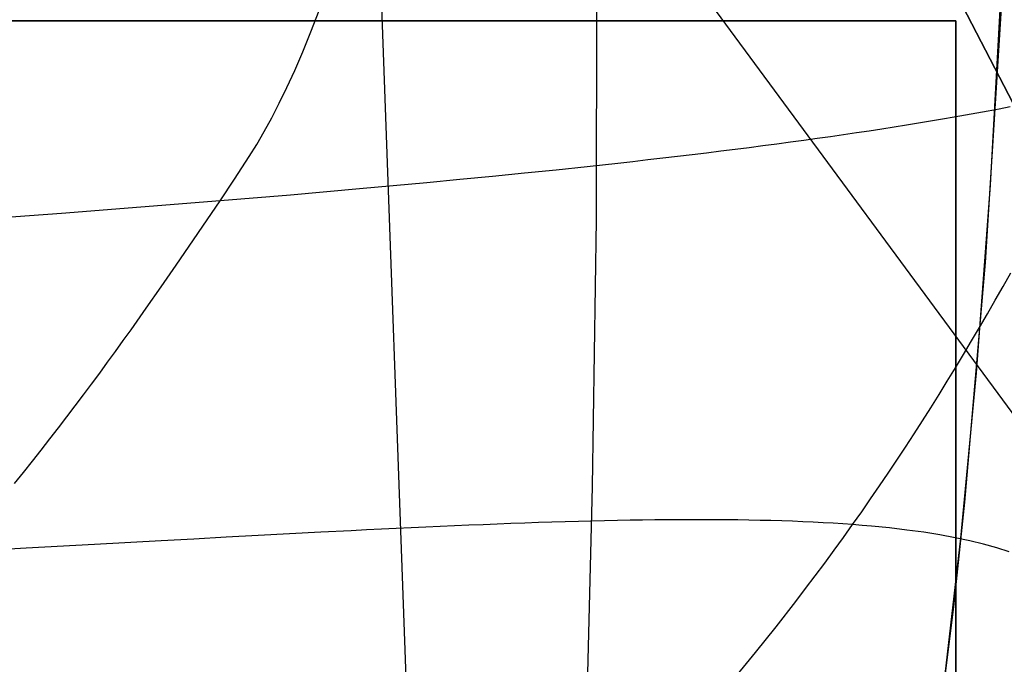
# Model space of a CAD drawing. Header units: millimetres. Extents: x -273 to 273, y -240 to 302.
# Tile 198 of 256: x 248.35 to 252.72, y -224.14 to -221.29. Entities that reach past the tile are written whole.
import ezdxf

# ---------------------------------------------------------------- set-up
doc = ezdxf.new("R2010")
doc.units = ezdxf.units.MM
doc.header["$MEASUREMENT"] = 0
doc.layers.add('IGES level 1', color=7, linetype='Continuous', true_color=0x3e413d)
doc.layers.add('IGES level 2', color=7, linetype='Continuous', true_color=0x008000)

msp = doc.modelspace()

# ---------------------------------------------------------------- linework, layer by layer
at = {"layer": 'IGES level 1'}
for p, q in [((238.5804, -194.1947, 430.5326), (253.0979, -222.3234, 6)), ((253.0979, -222.3234, 6), (238.5804, -194.1947, 430.5326)), ((250.4441, -234.7372, 286.645), (249.0498, -195.9956, 286.1035)), ((238.9246, -204.2629, 430.7447), (253.1468, -223.5681, 6)), ((241.5, -221.291), (252.5, -221.291)), ((252.5, -221.291, 6), (241.5, -221.291, 6)), ((241.5, -221.291, 3), (252.5, -221.291, 3)), ((252.5, -221.291, 6), (241.5, -221.291, 6)), ((241.5, -221.291), (252.5, -221.291)), ((252.5, -221.291), (252.5, -221.291, 6)), ((252.5, -221.291), (252.5, -234.291)), ((252.5, -234.291, 6), (252.5, -221.291, 6)), ((252.5, -221.291, 6), (252.5, -221.291)), ((252.5, -221.291, 3), (252.5, -234.291, 3)), ((252.5, -234.291, 6), (252.5, -221.291, 6)), ((252.5, -221.291), (252.5, -234.291))]:
    msp.add_line(p, q, dxfattribs=at)
at = {"layer": 'IGES level 2', "color": 31, "true_color": 0xfabe47}
for p, q in [((250.908, -222.1726, 555.2732), (250.9139, -219.3056, 555.0598)), ((252.6542, -222.0185, 572.1434), (252.7626, -220.032, 572.0571)), ((252.7098, -221.107, 572.1023), (252.63, -222.3616, 572.1594)), ((249.6427, -221.3401, 600.0281), (249.6791, -221.2443, 600.0526)), ((249.607, -221.4285, 600.0038), (249.6427, -221.3401, 600.0281)), ((249.5718, -221.5102, 599.9796), (249.607, -221.4285, 600.0038)), ((249.5371, -221.5857, 599.9555), (249.5718, -221.5102, 599.9796)), ((249.503, -221.6556, 599.9315), (249.5371, -221.5857, 599.9555)), ((249.4693, -221.7206, 599.9076), (249.503, -221.6556, 599.9315)), ((252.6926, -221.6816, 598.7409), (252.6437, -221.6909, 598.8007)), ((252.7407, -221.6723, 598.6789), (252.6926, -221.6816, 598.7409)), ((249.4359, -221.7813, 599.8837), (249.4693, -221.7206, 599.9076)), ((252.441, -221.7271, 599.0182), (252.3886, -221.7359, 599.0673)), ((252.4928, -221.7181, 598.967), (252.441, -221.7271, 599.0182)), ((252.5438, -221.7091, 598.9137), (252.4928, -221.7181, 598.967)), ((252.5941, -221.7, 598.8583), (252.5438, -221.7091, 598.9137)), ((252.6437, -221.6909, 598.8007), (252.5941, -221.7, 598.8583)), ((252.172, -221.7707, 599.2438), (252.1162, -221.7793, 599.2831)), ((252.2272, -221.7621, 599.2026), (252.172, -221.7707, 599.2438)), ((252.2817, -221.7535, 599.1594), (252.2272, -221.7621, 599.2026)), ((252.3355, -221.7447, 599.1143), (252.2817, -221.7535, 599.1594)), ((252.3886, -221.7359, 599.0673), (252.3355, -221.7447, 599.1143)), ((249.4029, -221.8382, 599.8599), (249.4359, -221.7813, 599.8837)), ((251.8862, -221.8127, 599.4225), (251.8271, -221.8209, 599.453)), ((251.9447, -221.8044, 599.3903), (251.8862, -221.8127, 599.4225)), ((252.0025, -221.7961, 599.3563), (251.9447, -221.8044, 599.3903)), ((252.0597, -221.7877, 599.3206), (252.0025, -221.7961, 599.3563)), ((252.1162, -221.7793, 599.2831), (252.0597, -221.7877, 599.3206)), ((249.3701, -221.8921, 599.8362), (249.4029, -221.8382, 599.8599)), ((251.5221, -221.861, 599.5817), (251.4593, -221.8689, 599.6029)), ((251.5844, -221.8531, 599.5591), (251.5221, -221.861, 599.5817)), ((251.646, -221.8451, 599.5349), (251.5844, -221.8531, 599.5591)), ((251.707, -221.8371, 599.5092), (251.646, -221.8451, 599.5349)), ((251.7674, -221.829, 599.4819), (251.707, -221.8371, 599.5092)), ((251.8271, -221.8209, 599.453), (251.7674, -221.829, 599.4819)), ((249.3051, -221.993, 599.7889), (249.3701, -221.8921, 599.8362)), ((251.2019, -221.8997, 599.6739), (251.1361, -221.9073, 599.6884)), ((251.2672, -221.8921, 599.6581), (251.2019, -221.8997, 599.6739)), ((251.3318, -221.8844, 599.6411), (251.2672, -221.8921, 599.6581)), ((251.3958, -221.8766, 599.6227), (251.3318, -221.8844, 599.6411)), ((251.4593, -221.8689, 599.6029), (251.3958, -221.8766, 599.6227)), ((250.8673, -221.9371, 599.7343), (250.7295, -221.9517, 599.7506)), ((251.0028, -221.9223, 599.7136), (250.8673, -221.9371, 599.7343)), ((251.0698, -221.9148, 599.7016), (251.0028, -221.9223, 599.7136)), ((251.1361, -221.9073, 599.6884), (251.0698, -221.9148, 599.7016)), ((249.2405, -222.0889, 599.7417), (249.3051, -221.993, 599.7889)), ((250.4475, -221.9803, 599.7714), (250.3034, -221.9944, 599.7765)), ((250.5896, -221.9661, 599.7628), (250.4475, -221.9803, 599.7714)), ((250.7295, -221.9517, 599.7506), (250.5896, -221.9661, 599.7628)), ((249.8591, -222.0357, 599.7743), (249.5534, -222.0625, 599.7612)), ((250.1573, -222.0083, 599.7785), (249.8591, -222.0357, 599.7743)), ((250.3034, -221.9944, 599.7765), (250.1573, -222.0083, 599.7785)), ((252.5916, -222.8504, 572.1824), (252.6542, -222.0185, 572.1434)), ((249.5534, -222.0625, 599.7612), (249.2405, -222.0889, 599.7417)), ((249.2405, -222.0889, 599.7417), (248.5389, -222.144, 599.6828)), ((249.0461, -222.3738, 599.5957), (249.2405, -222.0889, 599.7417)), ((248.5389, -222.144, 599.6828), (248.1762, -222.17, 599.6428)), ((250.891, -223.3544, 555.3784), (250.908, -222.1726, 555.2732)), ((248.9803, -222.4689, 599.5425), (249.0461, -222.3738, 599.5957)), ((252.63, -222.3616, 572.1594), (252.5393, -223.423, 572.2093)), ((252.7095, -222.4679, 597.5665), (252.7438, -222.4067, 597.5998)), ((248.9138, -222.5641, 599.4854), (248.9803, -222.4689, 599.5425)), ((252.6749, -222.5287, 597.5314), (252.7095, -222.4679, 597.5665)), ((252.6401, -222.5893, 597.4943), (252.6749, -222.5287, 597.5314)), ((248.8462, -222.6597, 599.4235), (248.9138, -222.5641, 599.4854)), ((252.6051, -222.6494, 597.4551), (252.6401, -222.5893, 597.4943)), ((248.812, -222.7075, 599.3905), (248.8462, -222.6597, 599.4235)), ((252.5698, -222.7093, 597.4137), (252.6051, -222.6494, 597.4551)), ((248.7775, -222.7555, 599.3558), (248.812, -222.7075, 599.3905)), ((252.5344, -222.7689, 597.3699), (252.5698, -222.7093, 597.4137)), ((248.7426, -222.8036, 599.3195), (248.7775, -222.7555, 599.3558)), ((252.4986, -222.8283, 597.3236), (252.5344, -222.7689, 597.3699)), ((248.7074, -222.8517, 599.2814), (248.7426, -222.8036, 599.3195)), ((248.6717, -222.9, 599.2413), (248.7074, -222.8517, 599.2814)), ((252.4626, -222.8873, 597.2748), (252.4986, -222.8283, 597.3236)), ((252.523, -223.5836, 572.2167), (252.5916, -222.8504, 572.1824)), ((248.6357, -222.9484, 599.1992), (248.6717, -222.9, 599.2413)), ((252.4262, -222.9461, 597.2232), (252.4626, -222.8873, 597.2748)), ((248.5992, -222.9969, 599.1549), (248.6357, -222.9484, 599.1992)), ((252.3896, -223.0047, 597.1687), (252.4262, -222.9461, 597.2232)), ((248.5622, -223.0456, 599.1083), (248.5992, -222.9969, 599.1549)), ((252.3526, -223.063, 597.1112), (252.3896, -223.0047, 597.1687)), ((248.5248, -223.0944, 599.0593), (248.5622, -223.0456, 599.1083)), ((252.3153, -223.1211, 597.0506), (252.3526, -223.063, 597.1112)), ((248.4868, -223.1434, 599.0077), (248.5248, -223.0944, 599.0593)), ((252.2776, -223.179, 596.9867), (252.3153, -223.1211, 597.0506)), ((248.4483, -223.1925, 598.9535), (248.4868, -223.1434, 599.0077)), ((248.4092, -223.2418, 598.8965), (248.4483, -223.1925, 598.9535)), ((252.2396, -223.2368, 596.9194), (252.2776, -223.179, 596.9867)), ((248.3696, -223.2913, 598.8366), (248.4092, -223.2418, 598.8965)), ((252.2011, -223.2943, 596.8485), (252.2396, -223.2368, 596.9194)), ((248.3293, -223.3409, 598.7737), (248.3696, -223.2913, 598.8366)), ((252.1623, -223.3517, 596.7741), (252.2011, -223.2943, 596.8485)), ((250.8643, -224.3835, 555.4836), (250.891, -223.3544, 555.3784)), ((252.123, -223.4089, 596.6958), (252.1623, -223.3517, 596.7741)), ((252.0833, -223.466, 596.6136), (252.123, -223.4089, 596.6958)), ((252.5393, -223.423, 572.2093), (252.4898, -223.8866, 572.2304)), ((252.0432, -223.5229, 596.5273), (252.0833, -223.466, 596.6136)), ((250.5294, -223.5185, 598.0575), (250.4678, -223.5208, 598.0833)), ((250.5904, -223.5163, 598.0304), (250.5294, -223.5185, 598.0575)), ((250.6508, -223.5142, 598.0017), (250.5904, -223.5163, 598.0304)), ((250.7106, -223.5122, 597.9714), (250.6508, -223.5142, 598.0017)), ((250.7699, -223.5104, 597.9396), (250.7106, -223.5122, 597.9714)), ((250.8285, -223.5088, 597.9061), (250.7699, -223.5104, 597.9396)), ((250.8866, -223.5073, 597.871), (250.8285, -223.5088, 597.9061)), ((250.944, -223.5059, 597.8342), (250.8866, -223.5073, 597.871)), ((251.0008, -223.5047, 597.7957), (250.944, -223.5059, 597.8342)), ((251.0571, -223.5037, 597.7555), (251.0008, -223.5047, 597.7957)), ((251.1126, -223.5028, 597.7134), (251.0571, -223.5037, 597.7555)), ((251.1676, -223.5021, 597.6695), (251.1126, -223.5028, 597.7134)), ((251.2219, -223.5015, 597.6238), (251.1676, -223.5021, 597.6695)), ((251.2756, -223.5012, 597.5761), (251.2219, -223.5015, 597.6238)), ((251.3287, -223.501, 597.5265), (251.2756, -223.5012, 597.5761)), ((251.3811, -223.501, 597.475), (251.3287, -223.501, 597.5265)), ((251.4328, -223.5012, 597.4214), (251.3811, -223.501, 597.475)), ((251.4839, -223.5016, 597.3658), (251.4328, -223.5012, 597.4214)), ((251.5343, -223.5021, 597.3082), (251.4839, -223.5016, 597.3658)), ((251.584, -223.5029, 597.2484), (251.5343, -223.5021, 597.3082)), ((251.6331, -223.5039, 597.1865), (251.584, -223.5029, 597.2484)), ((251.6815, -223.5051, 597.1225), (251.6331, -223.5039, 597.1865)), ((251.7291, -223.5066, 597.0562), (251.6815, -223.5051, 597.1225)), ((251.7761, -223.5082, 596.9876), (251.7291, -223.5066, 597.0562)), ((251.8224, -223.5101, 596.9168), (251.7761, -223.5082, 596.9876)), ((251.868, -223.5122, 596.8437), (251.8224, -223.5101, 596.9168)), ((251.9129, -223.5145, 596.7682), (251.868, -223.5122, 596.8437)), ((251.957, -223.5171, 596.6904), (251.9129, -223.5145, 596.7682)), ((252.0005, -223.5199, 596.6101), (251.957, -223.5171, 596.6904)), ((252.0432, -223.5229, 596.5273), (252.0005, -223.5199, 596.6101)), ((249.6864, -223.5569, 598.289), (249.5489, -223.5641, 598.3074)), ((249.8219, -223.55, 598.2666), (249.6864, -223.5569, 598.289)), ((249.8889, -223.5466, 598.2538), (249.8219, -223.55, 598.2666)), ((249.9554, -223.5434, 598.2398), (249.8889, -223.5466, 598.2538)), ((250.0213, -223.5402, 598.2247), (249.9554, -223.5434, 598.2398)), ((250.0867, -223.5371, 598.2084), (250.0213, -223.5402, 598.2247)), ((250.1516, -223.5341, 598.1908), (250.0867, -223.5371, 598.2084)), ((250.216, -223.5313, 598.172), (250.1516, -223.5341, 598.1908)), ((250.2798, -223.5285, 598.1518), (250.216, -223.5313, 598.172)), ((250.343, -223.5258, 598.1304), (250.2798, -223.5285, 598.1518)), ((250.4057, -223.5232, 598.1075), (250.343, -223.5258, 598.1304)), ((250.4678, -223.5208, 598.0833), (250.4057, -223.5232, 598.1075)), ((252.0026, -223.5798, 596.4369), (252.0432, -223.5229, 596.5273)), ((252.0852, -223.5262, 596.4421), (252.0432, -223.5229, 596.5273)), ((252.1264, -223.5298, 596.3544), (252.0852, -223.5262, 596.4421)), ((252.2066, -223.5377, 596.1712), (252.1264, -223.5298, 596.3544)), ((252.2839, -223.5467, 595.9775), (252.2066, -223.5377, 596.1712)), ((252.358, -223.5569, 595.773), (252.2839, -223.5467, 595.9775)), ((252.4291, -223.5682, 595.5575), (252.358, -223.5569, 595.773)), ((248.9798, -223.5949, 598.3451), (248.6844, -223.611, 598.3466)), ((249.1248, -223.5869, 598.3404), (248.9798, -223.5949, 598.3451)), ((249.2681, -223.5791, 598.3328), (249.1248, -223.5869, 598.3404)), ((249.4095, -223.5715, 598.3218), (249.2681, -223.5791, 598.3328)), ((249.5489, -223.5641, 598.3074), (249.4095, -223.5715, 598.3218)), ((251.9615, -223.6365, 596.3421), (252.0026, -223.5798, 596.4369)), ((252.4971, -223.5807, 595.3307), (252.4291, -223.5682, 595.5575)), ((252.4483, -224.2248, 572.2448), (252.523, -223.5836, 572.2167)), ((252.5619, -223.5945, 595.0924), (252.4971, -223.5807, 595.3307)), ((252.6235, -223.6096, 594.8422), (252.5619, -223.5945, 595.0924)), ((248.3822, -223.6273, 598.3395), (248.0736, -223.6435, 598.326)), ((248.6844, -223.611, 598.3466), (248.3822, -223.6273, 598.3395)), ((251.9199, -223.6932, 596.2429), (251.9615, -223.6365, 596.3421)), ((252.6818, -223.626, 594.5798), (252.6235, -223.6096, 594.8422)), ((252.7369, -223.6438, 594.3051), (252.6818, -223.626, 594.5798)), ((251.8777, -223.7498, 596.139), (251.9199, -223.6932, 596.2429)), ((251.8351, -223.8064, 596.0303), (251.8777, -223.7498, 596.139)), ((251.7919, -223.8629, 595.9166), (251.8351, -223.8064, 596.0303)), ((251.7038, -223.9761, 595.6739), (251.7919, -223.8629, 595.9166)), ((252.4898, -223.8866, 572.2304), (252.4373, -224.3084, 572.2482)), ((251.6133, -224.0895, 595.4095), (251.7038, -223.9761, 595.6739)), ((251.5202, -224.2032, 595.1223), (251.6133, -224.0895, 595.4095))]:
    msp.add_line(p, q, dxfattribs=at)

doc.saveas('drawing.dxf')
